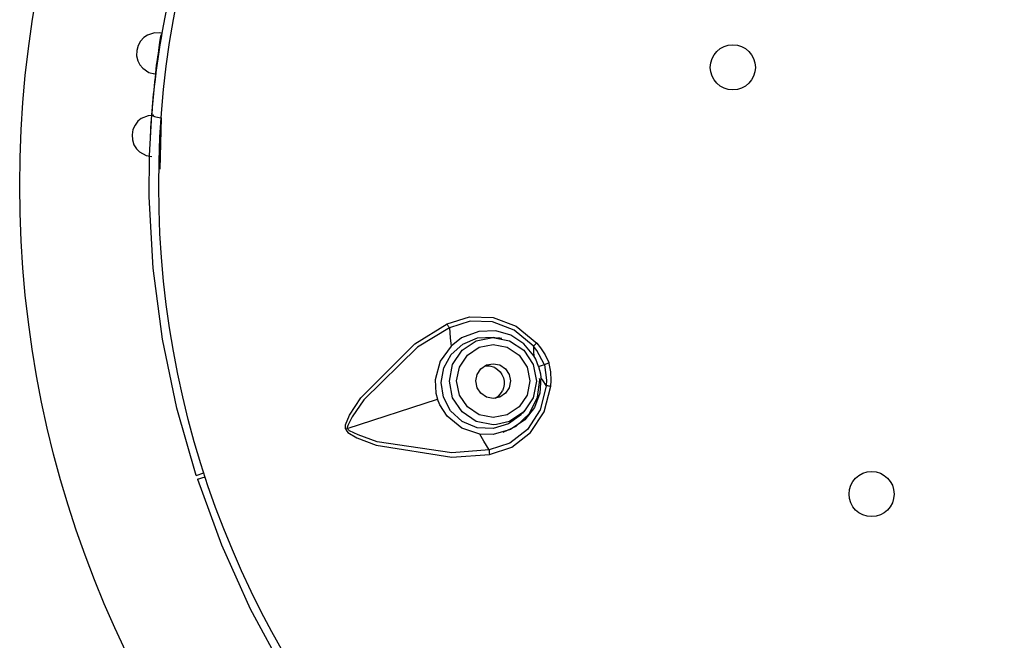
# Model space of a CAD drawing. Header units: millimetres. Extents: x -0.13 to 0.24, y 0 to 1.59.
# Tile 12 of 68: x 0.04 to 0.0683, y 0.4568 to 0.4747. Entities that reach past the tile are written whole.
import ezdxf

# ---------------------------------------------------------------- set-up
doc = ezdxf.new("R2010")
doc.units = ezdxf.units.MM
doc.layers.add('BLOCKS', color=3, linetype='Continuous')

msp = doc.modelspace()

# ---------------------------------------------------------------- linework, layer by layer
at = {"layer": 'BLOCKS'}
for points, knots in [([(0.101966, 0.469931), (0.101966, 0.48705), (0.088091, 0.500928), (0.070972, 0.500928), (0.070972, 0.500928), (0.053853, 0.500928), (0.039976, 0.48705), (0.039976, 0.469931), (0.039976, 0.469931), (0.039976, 0.452815), (0.053853, 0.438935), (0.070972, 0.438935), (0.070972, 0.438935), (0.088091, 0.438935), (0.101966, 0.452815), (0.101966, 0.469931)], [0, 0, 0, 0, 0.25, 0.25, 0.25, 0.25, 0.5, 0.5, 0.5, 0.5, 0.75, 0.75, 0.75, 0.75, 1, 1, 1, 1]), ([(0.097965, 0.469931), (0.097965, 0.484842), (0.08588, 0.496926), (0.070972, 0.496926), (0.070972, 0.496926), (0.056064, 0.496926), (0.043979, 0.484842), (0.043979, 0.469931), (0.043979, 0.469931), (0.043979, 0.455023), (0.056064, 0.442939), (0.070972, 0.442939), (0.070972, 0.442939), (0.08588, 0.442939), (0.097965, 0.455023), (0.097965, 0.469931)], [0, 0, 0, 0, 0.25, 0.25, 0.25, 0.25, 0.5, 0.5, 0.5, 0.5, 0.75, 0.75, 0.75, 0.75, 1, 1, 1, 1]), ([(0.044022, 0.47432), (0.044022, 0.47432), (0.043857, 0.474324), (0.043857, 0.474324), (0.043857, 0.474324), (0.043857, 0.474324), (0.043654, 0.474258), (0.043654, 0.474258), (0.043654, 0.474258), (0.043654, 0.474258), (0.043551, 0.474189), (0.043551, 0.474189), (0.043551, 0.474189), (0.043551, 0.474189), (0.043457, 0.474086), (0.043457, 0.474086), (0.043457, 0.474086), (0.043457, 0.474086), (0.043385, 0.473962), (0.043385, 0.473962), (0.043385, 0.473962), (0.043385, 0.473962), (0.043346, 0.473815), (0.043346, 0.473815), (0.043346, 0.473815), (0.043346, 0.473815), (0.043344, 0.473664), (0.043344, 0.473664), (0.043344, 0.473664), (0.043344, 0.473664), (0.043377, 0.473521), (0.043377, 0.473521), (0.043377, 0.473521), (0.043377, 0.473521), (0.043439, 0.473399), (0.043439, 0.473399), (0.043439, 0.473399), (0.043439, 0.473399), (0.043519, 0.473303), (0.043519, 0.473303), (0.043519, 0.473303), (0.043519, 0.473303), (0.043697, 0.473185), (0.043697, 0.473185), (0.043697, 0.473185), (0.043697, 0.473185), (0.043857, 0.47314), (0.043857, 0.47314)], [0, 0, 0, 0, 0.083333, 0.083333, 0.083333, 0.083333, 0.166667, 0.166667, 0.166667, 0.166667, 0.25, 0.25, 0.25, 0.25, 0.333333, 0.333333, 0.333333, 0.333333, 0.416667, 0.416667, 0.416667, 0.416667, 0.5, 0.5, 0.5, 0.5, 0.583333, 0.583333, 0.583333, 0.583333, 0.666667, 0.666667, 0.666667, 0.666667, 0.75, 0.75, 0.75, 0.75, 0.833333, 0.833333, 0.833333, 0.833333, 0.916667, 0.916667, 0.916667, 0.916667, 1, 1, 1, 1]), ([(0.043902, 0.473272), (0.043902, 0.473272), (0.043919, 0.473397), (0.043919, 0.473397), (0.043919, 0.473397), (0.043919, 0.473397), (0.043944, 0.473552), (0.043944, 0.473552), (0.043944, 0.473552), (0.043944, 0.473552), (0.043956, 0.473637), (0.043956, 0.473637), (0.043956, 0.473637), (0.043956, 0.473637), (0.043969, 0.473728), (0.043969, 0.473728), (0.043969, 0.473728), (0.043969, 0.473728), (0.043981, 0.473815), (0.043981, 0.473815), (0.043981, 0.473815), (0.043981, 0.473815), (0.043994, 0.473902), (0.043994, 0.473902), (0.043994, 0.473902), (0.043994, 0.473902), (0.044014, 0.474057), (0.044014, 0.474057), (0.044014, 0.474057), (0.044014, 0.474057), (0.044037, 0.474229), (0.044037, 0.474229), (0.044037, 0.474229), (0.044037, 0.474229), (0.04408, 0.474312), (0.04408, 0.474312)], [0, 0, 0, 0, 0.111111, 0.111111, 0.111111, 0.111111, 0.222222, 0.222222, 0.222222, 0.222222, 0.333333, 0.333333, 0.333333, 0.333333, 0.444444, 0.444444, 0.444444, 0.444444, 0.555556, 0.555556, 0.555556, 0.555556, 0.666667, 0.666667, 0.666667, 0.666667, 0.777778, 0.777778, 0.777778, 0.777778, 0.888889, 0.888889, 0.888889, 0.888889, 1, 1, 1, 1]), ([(0.06116, 0.47333), (0.06116, 0.473691), (0.06087, 0.47398), (0.06051, 0.47398), (0.06051, 0.47398), (0.060152, 0.47398), (0.05986, 0.473691), (0.05986, 0.47333), (0.05986, 0.47333), (0.05986, 0.472972), (0.060152, 0.47268), (0.06051, 0.47268), (0.06051, 0.47268), (0.06087, 0.47268), (0.06116, 0.472972), (0.06116, 0.47333)], [0, 0, 0, 0, 0.25, 0.25, 0.25, 0.25, 0.5, 0.5, 0.5, 0.5, 0.75, 0.75, 0.75, 0.75, 1, 1, 1, 1]), ([(0.043838, 0.47195), (0.043838, 0.47195), (0.043673, 0.471937), (0.043673, 0.471937), (0.043673, 0.471937), (0.043673, 0.471937), (0.043478, 0.471854), (0.043478, 0.471854), (0.043478, 0.471854), (0.043478, 0.471854), (0.043381, 0.471776), (0.043381, 0.471776), (0.043381, 0.471776), (0.043381, 0.471776), (0.043298, 0.471668), (0.043298, 0.471668), (0.043298, 0.471668), (0.043298, 0.471668), (0.043238, 0.471536), (0.043238, 0.471536), (0.043238, 0.471536), (0.043238, 0.471536), (0.043211, 0.471387), (0.043211, 0.471387), (0.043211, 0.471387), (0.043211, 0.471387), (0.043221, 0.471238), (0.043221, 0.471238), (0.043221, 0.471238), (0.043221, 0.471238), (0.043267, 0.471099), (0.043267, 0.471099), (0.043267, 0.471099), (0.043267, 0.471099), (0.043339, 0.470983), (0.043339, 0.470983), (0.043339, 0.470983), (0.043339, 0.470983), (0.043426, 0.470894), (0.043426, 0.470894), (0.043426, 0.470894), (0.043426, 0.470894), (0.043613, 0.47079), (0.043613, 0.47079), (0.043613, 0.47079), (0.043613, 0.47079), (0.043778, 0.470764), (0.043778, 0.470764)], [0, 0, 0, 0, 0.083333, 0.083333, 0.083333, 0.083333, 0.166667, 0.166667, 0.166667, 0.166667, 0.25, 0.25, 0.25, 0.25, 0.333333, 0.333333, 0.333333, 0.333333, 0.416667, 0.416667, 0.416667, 0.416667, 0.5, 0.5, 0.5, 0.5, 0.583333, 0.583333, 0.583333, 0.583333, 0.666667, 0.666667, 0.666667, 0.666667, 0.75, 0.75, 0.75, 0.75, 0.833333, 0.833333, 0.833333, 0.833333, 0.916667, 0.916667, 0.916667, 0.916667, 1, 1, 1, 1]), ([(0.045055, 0.461573), (0.045055, 0.461573), (0.044505, 0.463512), (0.044505, 0.463512), (0.044505, 0.463512), (0.044505, 0.463512), (0.044091, 0.465495), (0.044091, 0.465495), (0.044091, 0.465495), (0.044091, 0.465495), (0.04382, 0.467541), (0.04382, 0.467541), (0.04382, 0.467541), (0.04382, 0.467541), (0.043704, 0.469604), (0.043704, 0.469604), (0.043704, 0.469604), (0.043704, 0.469604), (0.043712, 0.470793), (0.043712, 0.470793), (0.043712, 0.470793), (0.043712, 0.470793), (0.043776, 0.471974), (0.043776, 0.471974)], [0, 0, 0, 0, 0.166667, 0.166667, 0.166667, 0.166667, 0.333333, 0.333333, 0.333333, 0.333333, 0.5, 0.5, 0.5, 0.5, 0.666667, 0.666667, 0.666667, 0.666667, 0.833333, 0.833333, 0.833333, 0.833333, 1, 1, 1, 1]), ([(0.043776, 0.471974), (0.043776, 0.471974), (0.043778, 0.471962), (0.043778, 0.471962), (0.043778, 0.471962), (0.043778, 0.471962), (0.043795, 0.471948), (0.043795, 0.471948), (0.043795, 0.471948), (0.043795, 0.471948), (0.04382, 0.471933), (0.04382, 0.471933), (0.04382, 0.471933), (0.04382, 0.471933), (0.043853, 0.471919), (0.043853, 0.471919), (0.043853, 0.471919), (0.043853, 0.471919), (0.043896, 0.471906), (0.043896, 0.471906), (0.043896, 0.471906), (0.043896, 0.471906), (0.043944, 0.471898), (0.043944, 0.471898), (0.043944, 0.471898), (0.043944, 0.471898), (0.043996, 0.47189), (0.043996, 0.47189), (0.043996, 0.47189), (0.043996, 0.47189), (0.044051, 0.471881), (0.044051, 0.471881)], [0, 0, 0, 0, 0.125, 0.125, 0.125, 0.125, 0.25, 0.25, 0.25, 0.25, 0.375, 0.375, 0.375, 0.375, 0.5, 0.5, 0.5, 0.5, 0.625, 0.625, 0.625, 0.625, 0.75, 0.75, 0.75, 0.75, 0.875, 0.875, 0.875, 0.875, 1, 1, 1, 1]), ([(0.052282, 0.46594), (0.052282, 0.46594), (0.052926, 0.466141), (0.052926, 0.466141), (0.052926, 0.466141), (0.052926, 0.466141), (0.053605, 0.466123), (0.053605, 0.466123), (0.053605, 0.466123), (0.053605, 0.466123), (0.054271, 0.465872), (0.054271, 0.465872), (0.054271, 0.465872), (0.054271, 0.465872), (0.054867, 0.465384), (0.054867, 0.465384)], [0, 0, 0, 0, 0.25, 0.25, 0.25, 0.25, 0.5, 0.5, 0.5, 0.5, 0.75, 0.75, 0.75, 0.75, 1, 1, 1, 1]), ([(0.049361, 0.46291), (0.049361, 0.46291), (0.049353, 0.462951), (0.049353, 0.462951), (0.049353, 0.462951), (0.049353, 0.462951), (0.049359, 0.463028), (0.049359, 0.463028), (0.049359, 0.463028), (0.049359, 0.463028), (0.049477, 0.463305), (0.049477, 0.463305), (0.049477, 0.463305), (0.049477, 0.463305), (0.049798, 0.463806), (0.049798, 0.463806), (0.049798, 0.463806), (0.049798, 0.463806), (0.051354, 0.465365), (0.051354, 0.465365), (0.051354, 0.465365), (0.051354, 0.465365), (0.052282, 0.46594), (0.052282, 0.46594)], [0, 0, 0, 0, 0.166667, 0.166667, 0.166667, 0.166667, 0.333333, 0.333333, 0.333333, 0.333333, 0.5, 0.5, 0.5, 0.5, 0.666667, 0.666667, 0.666667, 0.666667, 0.833333, 0.833333, 0.833333, 0.833333, 1, 1, 1, 1]), ([(0.052348, 0.465829), (0.052348, 0.465829), (0.05234, 0.465839), (0.05234, 0.465839), (0.05234, 0.465839), (0.05234, 0.465839), (0.052331, 0.465851), (0.052331, 0.465851), (0.052331, 0.465851), (0.052331, 0.465851), (0.052321, 0.465866), (0.052321, 0.465866), (0.052321, 0.465866), (0.052321, 0.465866), (0.052315, 0.46588), (0.052315, 0.46588), (0.052315, 0.46588), (0.052315, 0.46588), (0.052307, 0.465895), (0.052307, 0.465895), (0.052307, 0.465895), (0.052307, 0.465895), (0.052298, 0.465907), (0.052298, 0.465907), (0.052298, 0.465907), (0.052298, 0.465907), (0.05229, 0.465924), (0.05229, 0.465924), (0.05229, 0.465924), (0.05229, 0.465924), (0.052282, 0.46594), (0.052282, 0.46594)], [0, 0, 0, 0, 0.125, 0.125, 0.125, 0.125, 0.25, 0.25, 0.25, 0.25, 0.375, 0.375, 0.375, 0.375, 0.5, 0.5, 0.5, 0.5, 0.625, 0.625, 0.625, 0.625, 0.75, 0.75, 0.75, 0.75, 0.875, 0.875, 0.875, 0.875, 1, 1, 1, 1]), ([(0.054772, 0.465293), (0.054772, 0.465293), (0.054772, 0.465293), (0.054772, 0.465293), (0.054772, 0.465293), (0.054772, 0.465293), (0.05476, 0.465307), (0.05476, 0.465307), (0.05476, 0.465307), (0.05476, 0.465307), (0.054215, 0.465758), (0.054215, 0.465758), (0.054215, 0.465758), (0.054215, 0.465758), (0.05359, 0.465998), (0.05359, 0.465998), (0.05359, 0.465998), (0.05359, 0.465998), (0.052952, 0.466021), (0.052952, 0.466021), (0.052952, 0.466021), (0.052952, 0.466021), (0.052348, 0.465829), (0.052348, 0.465829), (0.052348, 0.465829), (0.052348, 0.465829), (0.052348, 0.465829), (0.052348, 0.465829)], [0, 0, 0, 0, 0.142857, 0.142857, 0.142857, 0.142857, 0.285714, 0.285714, 0.285714, 0.285714, 0.428571, 0.428571, 0.428571, 0.428571, 0.571429, 0.571429, 0.571429, 0.571429, 0.714286, 0.714286, 0.714286, 0.714286, 0.857143, 0.857143, 0.857143, 0.857143, 1, 1, 1, 1]), ([(0.052348, 0.465829), (0.052348, 0.465829), (0.051431, 0.46527), (0.051431, 0.46527), (0.051431, 0.46527), (0.051431, 0.46527), (0.049883, 0.463748), (0.049883, 0.463748), (0.049883, 0.463748), (0.049883, 0.463748), (0.049551, 0.463264), (0.049551, 0.463264), (0.049551, 0.463264), (0.049551, 0.463264), (0.049421, 0.463013), (0.049421, 0.463013), (0.049421, 0.463013), (0.049421, 0.463013), (0.049404, 0.462953), (0.049404, 0.462953), (0.049404, 0.462953), (0.049404, 0.462953), (0.049409, 0.462931), (0.049409, 0.462931), (0.049409, 0.462931), (0.049409, 0.462931), (0.049409, 0.462927), (0.049409, 0.462927)], [0, 0, 0, 0, 0.142857, 0.142857, 0.142857, 0.142857, 0.285714, 0.285714, 0.285714, 0.285714, 0.428571, 0.428571, 0.428571, 0.428571, 0.571429, 0.571429, 0.571429, 0.571429, 0.714286, 0.714286, 0.714286, 0.714286, 0.857143, 0.857143, 0.857143, 0.857143, 1, 1, 1, 1]), ([(0.054428, 0.463332), (0.054428, 0.463332), (0.054056, 0.463057), (0.054056, 0.463057), (0.054056, 0.463057), (0.054056, 0.463057), (0.053613, 0.462922), (0.053613, 0.462922), (0.053613, 0.462922), (0.053613, 0.462922), (0.053147, 0.462947), (0.053147, 0.462947), (0.053147, 0.462947), (0.053147, 0.462947), (0.052721, 0.463125), (0.052721, 0.463125), (0.052721, 0.463125), (0.052721, 0.463125), (0.052385, 0.463432), (0.052385, 0.463432), (0.052385, 0.463432), (0.052385, 0.463432), (0.05218, 0.463825), (0.05218, 0.463825), (0.05218, 0.463825), (0.05218, 0.463825), (0.052114, 0.464251), (0.052114, 0.464251), (0.052114, 0.464251), (0.052114, 0.464251), (0.052193, 0.464676), (0.052193, 0.464676), (0.052193, 0.464676), (0.052193, 0.464676), (0.052404, 0.465057), (0.052404, 0.465057), (0.052404, 0.465057), (0.052404, 0.465057), (0.052733, 0.465357), (0.052733, 0.465357), (0.052733, 0.465357), (0.052733, 0.465357), (0.053155, 0.465535), (0.053155, 0.465535), (0.053155, 0.465535), (0.053155, 0.465535), (0.053621, 0.46556), (0.053621, 0.46556), (0.053621, 0.46556), (0.053621, 0.46556), (0.053741, 0.465524), (0.053741, 0.465524)], [0, 0, 0, 0, 0.076923, 0.076923, 0.076923, 0.076923, 0.153846, 0.153846, 0.153846, 0.153846, 0.230769, 0.230769, 0.230769, 0.230769, 0.307692, 0.307692, 0.307692, 0.307692, 0.384615, 0.384615, 0.384615, 0.384615, 0.461538, 0.461538, 0.461538, 0.461538, 0.538462, 0.538462, 0.538462, 0.538462, 0.615385, 0.615385, 0.615385, 0.615385, 0.692308, 0.692308, 0.692308, 0.692308, 0.769231, 0.769231, 0.769231, 0.769231, 0.846154, 0.846154, 0.846154, 0.846154, 0.923077, 0.923077, 0.923077, 0.923077, 1, 1, 1, 1]), ([(0.052348, 0.465829), (0.052348, 0.465829), (0.052375, 0.465533), (0.052375, 0.465533), (0.052375, 0.465533), (0.052375, 0.465533), (0.052396, 0.465301), (0.052396, 0.465301)], [0, 0, 0, 0, 0.5, 0.5, 0.5, 0.5, 1, 1, 1, 1]), ([(0.054782, 0.465015), (0.054782, 0.465015), (0.054497, 0.465365), (0.054497, 0.465365), (0.054497, 0.465365), (0.054497, 0.465365), (0.054122, 0.465609), (0.054122, 0.465609), (0.054122, 0.465609), (0.054122, 0.465609), (0.053687, 0.465736), (0.053687, 0.465736), (0.053687, 0.465736), (0.053687, 0.465736), (0.053195, 0.465719), (0.053195, 0.465719), (0.053195, 0.465719), (0.053195, 0.465719), (0.0527, 0.465535), (0.0527, 0.465535), (0.0527, 0.465535), (0.0527, 0.465535), (0.052396, 0.465301), (0.052396, 0.465301)], [0, 0, 0, 0, 0.166667, 0.166667, 0.166667, 0.166667, 0.333333, 0.333333, 0.333333, 0.333333, 0.5, 0.5, 0.5, 0.5, 0.666667, 0.666667, 0.666667, 0.666667, 0.833333, 0.833333, 0.833333, 0.833333, 1, 1, 1, 1]), ([(0.052396, 0.465301), (0.052396, 0.465301), (0.052081, 0.46486), (0.052081, 0.46486), (0.052081, 0.46486), (0.052081, 0.46486), (0.05194, 0.46433), (0.05194, 0.46433), (0.05194, 0.46433), (0.05194, 0.46433), (0.051963, 0.463939), (0.051963, 0.463939), (0.051963, 0.463939), (0.051963, 0.463939), (0.052006, 0.463771), (0.052006, 0.463771)], [0, 0, 0, 0, 0.25, 0.25, 0.25, 0.25, 0.5, 0.5, 0.5, 0.5, 0.75, 0.75, 0.75, 0.75, 1, 1, 1, 1]), ([(0.05371, 0.463038), (0.05371, 0.463038), (0.053605, 0.463034), (0.053605, 0.463034), (0.053605, 0.463034), (0.053605, 0.463034), (0.053124, 0.463127), (0.053124, 0.463127), (0.053124, 0.463127), (0.053124, 0.463127), (0.052716, 0.463401), (0.052716, 0.463401), (0.052716, 0.463401), (0.052716, 0.463401), (0.052443, 0.463808), (0.052443, 0.463808), (0.052443, 0.463808), (0.052443, 0.463808), (0.052348, 0.464289), (0.052348, 0.464289), (0.052348, 0.464289), (0.052348, 0.464289), (0.052443, 0.464769), (0.052443, 0.464769), (0.052443, 0.464769), (0.052443, 0.464769), (0.052716, 0.465177), (0.052716, 0.465177), (0.052716, 0.465177), (0.052716, 0.465177), (0.053122, 0.465448), (0.053122, 0.465448), (0.053122, 0.465448), (0.053122, 0.465448), (0.053602, 0.465543), (0.053602, 0.465543), (0.053602, 0.465543), (0.053602, 0.465543), (0.053602, 0.465543), (0.053602, 0.465543)], [0, 0, 0, 0, 0.1, 0.1, 0.1, 0.1, 0.2, 0.2, 0.2, 0.2, 0.3, 0.3, 0.3, 0.3, 0.4, 0.4, 0.4, 0.4, 0.5, 0.5, 0.5, 0.5, 0.6, 0.6, 0.6, 0.6, 0.7, 0.7, 0.7, 0.7, 0.8, 0.8, 0.8, 0.8, 0.9, 0.9, 0.9, 0.9, 1, 1, 1, 1]), ([(0.052557, 0.464293), (0.052557, 0.464293), (0.052638, 0.463889), (0.052638, 0.463889), (0.052638, 0.463889), (0.052638, 0.463889), (0.052868, 0.463545), (0.052868, 0.463545), (0.052868, 0.463545), (0.052868, 0.463545), (0.053209, 0.463316), (0.053209, 0.463316), (0.053209, 0.463316), (0.053209, 0.463316), (0.053613, 0.463237), (0.053613, 0.463237), (0.053613, 0.463237), (0.053613, 0.463237), (0.054016, 0.463316), (0.054016, 0.463316), (0.054016, 0.463316), (0.054016, 0.463316), (0.054358, 0.463545), (0.054358, 0.463545), (0.054358, 0.463545), (0.054358, 0.463545), (0.054586, 0.463889), (0.054586, 0.463889), (0.054586, 0.463889), (0.054586, 0.463889), (0.054666, 0.464293), (0.054666, 0.464293), (0.054666, 0.464293), (0.054666, 0.464293), (0.054586, 0.464696), (0.054586, 0.464696), (0.054586, 0.464696), (0.054586, 0.464696), (0.054356, 0.465038), (0.054356, 0.465038), (0.054356, 0.465038), (0.054356, 0.465038), (0.054014, 0.465266), (0.054014, 0.465266), (0.054014, 0.465266), (0.054014, 0.465266), (0.053613, 0.465346), (0.053613, 0.465346), (0.053613, 0.465346), (0.053613, 0.465346), (0.053207, 0.465266), (0.053207, 0.465266), (0.053207, 0.465266), (0.053207, 0.465266), (0.052866, 0.465038), (0.052866, 0.465038), (0.052866, 0.465038), (0.052866, 0.465038), (0.052638, 0.464696), (0.052638, 0.464696), (0.052638, 0.464696), (0.052638, 0.464696), (0.052557, 0.464293), (0.052557, 0.464293)], [0, 0, 0, 0, 0.0625, 0.0625, 0.0625, 0.0625, 0.125, 0.125, 0.125, 0.125, 0.1875, 0.1875, 0.1875, 0.1875, 0.25, 0.25, 0.25, 0.25, 0.3125, 0.3125, 0.3125, 0.3125, 0.375, 0.375, 0.375, 0.375, 0.4375, 0.4375, 0.4375, 0.4375, 0.5, 0.5, 0.5, 0.5, 0.5625, 0.5625, 0.5625, 0.5625, 0.625, 0.625, 0.625, 0.625, 0.6875, 0.6875, 0.6875, 0.6875, 0.75, 0.75, 0.75, 0.75, 0.8125, 0.8125, 0.8125, 0.8125, 0.875, 0.875, 0.875, 0.875, 0.9375, 0.9375, 0.9375, 0.9375, 1, 1, 1, 1]), ([(0.053602, 0.465543), (0.053602, 0.465543), (0.054081, 0.465448), (0.054081, 0.465448), (0.054081, 0.465448), (0.054081, 0.465448), (0.054488, 0.465177), (0.054488, 0.465177), (0.054488, 0.465177), (0.054488, 0.465177), (0.05476, 0.464769), (0.05476, 0.464769), (0.05476, 0.464769), (0.05476, 0.464769), (0.054855, 0.464289), (0.054855, 0.464289)], [0, 0, 0, 0, 0.25, 0.25, 0.25, 0.25, 0.5, 0.5, 0.5, 0.5, 0.75, 0.75, 0.75, 0.75, 1, 1, 1, 1]), ([(0.055085, 0.464771), (0.055085, 0.464771), (0.055082, 0.464779), (0.055082, 0.464779), (0.055082, 0.464779), (0.055082, 0.464779), (0.054867, 0.465168), (0.054867, 0.465168), (0.054867, 0.465168), (0.054867, 0.465168), (0.054772, 0.465293), (0.054772, 0.465293), (0.054772, 0.465293), (0.054772, 0.465293), (0.054772, 0.465293), (0.054772, 0.465293)], [0, 0, 0, 0, 0.25, 0.25, 0.25, 0.25, 0.5, 0.5, 0.5, 0.5, 0.75, 0.75, 0.75, 0.75, 1, 1, 1, 1]), ([(0.054772, 0.465293), (0.054772, 0.465293), (0.054774, 0.465135), (0.054774, 0.465135), (0.054774, 0.465135), (0.054774, 0.465135), (0.054782, 0.465015), (0.054782, 0.465015)], [0, 0, 0, 0, 0.5, 0.5, 0.5, 0.5, 1, 1, 1, 1]), ([(0.054867, 0.465384), (0.054867, 0.465384), (0.054973, 0.465253), (0.054973, 0.465253), (0.054973, 0.465253), (0.054973, 0.465253), (0.055105, 0.46505), (0.055105, 0.46505), (0.055105, 0.46505), (0.055105, 0.46505), (0.055211, 0.464827), (0.055211, 0.464827), (0.055211, 0.464827), (0.055211, 0.464827), (0.055215, 0.464812), (0.055215, 0.464812)], [0, 0, 0, 0, 0.25, 0.25, 0.25, 0.25, 0.5, 0.5, 0.5, 0.5, 0.75, 0.75, 0.75, 0.75, 1, 1, 1, 1]), ([(0.054915, 0.464715), (0.054915, 0.464715), (0.054834, 0.464918), (0.054834, 0.464918), (0.054834, 0.464918), (0.054834, 0.464918), (0.054782, 0.465015), (0.054782, 0.465015)], [0, 0, 0, 0, 0.5, 0.5, 0.5, 0.5, 1, 1, 1, 1]), ([(0.053112, 0.464293), (0.053112, 0.464293), (0.053149, 0.4641), (0.053149, 0.4641), (0.053149, 0.4641), (0.053149, 0.4641), (0.053259, 0.463939), (0.053259, 0.463939), (0.053259, 0.463939), (0.053259, 0.463939), (0.053422, 0.463831), (0.053422, 0.463831), (0.053422, 0.463831), (0.053422, 0.463831), (0.053613, 0.463792), (0.053613, 0.463792), (0.053613, 0.463792), (0.053613, 0.463792), (0.053803, 0.463831), (0.053803, 0.463831), (0.053803, 0.463831), (0.053803, 0.463831), (0.053967, 0.463939), (0.053967, 0.463939), (0.053967, 0.463939), (0.053967, 0.463939), (0.054074, 0.4641), (0.054074, 0.4641), (0.054074, 0.4641), (0.054074, 0.4641), (0.054112, 0.464293), (0.054112, 0.464293), (0.054112, 0.464293), (0.054112, 0.464293), (0.054074, 0.464483), (0.054074, 0.464483), (0.054074, 0.464483), (0.054074, 0.464483), (0.053965, 0.464645), (0.053965, 0.464645), (0.053965, 0.464645), (0.053965, 0.464645), (0.053801, 0.464754), (0.053801, 0.464754), (0.053801, 0.464754), (0.053801, 0.464754), (0.053613, 0.464792), (0.053613, 0.464792), (0.053613, 0.464792), (0.053613, 0.464792), (0.05342, 0.464754), (0.05342, 0.464754), (0.05342, 0.464754), (0.05342, 0.464754), (0.053259, 0.464645), (0.053259, 0.464645), (0.053259, 0.464645), (0.053259, 0.464645), (0.053149, 0.464483), (0.053149, 0.464483), (0.053149, 0.464483), (0.053149, 0.464483), (0.053112, 0.464293), (0.053112, 0.464293)], [0, 0, 0, 0, 0.0625, 0.0625, 0.0625, 0.0625, 0.125, 0.125, 0.125, 0.125, 0.1875, 0.1875, 0.1875, 0.1875, 0.25, 0.25, 0.25, 0.25, 0.3125, 0.3125, 0.3125, 0.3125, 0.375, 0.375, 0.375, 0.375, 0.4375, 0.4375, 0.4375, 0.4375, 0.5, 0.5, 0.5, 0.5, 0.5625, 0.5625, 0.5625, 0.5625, 0.625, 0.625, 0.625, 0.625, 0.6875, 0.6875, 0.6875, 0.6875, 0.75, 0.75, 0.75, 0.75, 0.8125, 0.8125, 0.8125, 0.8125, 0.875, 0.875, 0.875, 0.875, 0.9375, 0.9375, 0.9375, 0.9375, 1, 1, 1, 1]), ([(0.053654, 0.464678), (0.053654, 0.464678), (0.053509, 0.464723), (0.053509, 0.464723), (0.053509, 0.464723), (0.053509, 0.464723), (0.053369, 0.464723), (0.053369, 0.464723)], [0, 0, 0, 0, 0.5, 0.5, 0.5, 0.5, 1, 1, 1, 1]), ([(0.054915, 0.464715), (0.054915, 0.464715), (0.054969, 0.464502), (0.054969, 0.464502), (0.054969, 0.464502), (0.054969, 0.464502), (0.054983, 0.464394), (0.054983, 0.464394)], [0, 0, 0, 0, 0.5, 0.5, 0.5, 0.5, 1, 1, 1, 1]), ([(0.055085, 0.464771), (0.055085, 0.464771), (0.055087, 0.464761), (0.055087, 0.464761), (0.055087, 0.464761), (0.055087, 0.464761), (0.055145, 0.46432), (0.055145, 0.46432), (0.055145, 0.46432), (0.055145, 0.46432), (0.055138, 0.464164), (0.055138, 0.464164), (0.055138, 0.464164), (0.055138, 0.464164), (0.055138, 0.464164), (0.055138, 0.464164)], [0, 0, 0, 0, 0.25, 0.25, 0.25, 0.25, 0.5, 0.5, 0.5, 0.5, 0.75, 0.75, 0.75, 0.75, 1, 1, 1, 1]), ([(0.055269, 0.464146), (0.055269, 0.464146), (0.055279, 0.464311), (0.055279, 0.464311), (0.055279, 0.464311), (0.055279, 0.464311), (0.055267, 0.464556), (0.055267, 0.464556), (0.055267, 0.464556), (0.055267, 0.464556), (0.055219, 0.4648), (0.055219, 0.4648), (0.055219, 0.4648), (0.055219, 0.4648), (0.055215, 0.464812), (0.055215, 0.464812)], [0, 0, 0, 0, 0.25, 0.25, 0.25, 0.25, 0.5, 0.5, 0.5, 0.5, 0.75, 0.75, 0.75, 0.75, 1, 1, 1, 1]), ([(0.053654, 0.464678), (0.053654, 0.464678), (0.053735, 0.464626), (0.053735, 0.464626), (0.053735, 0.464626), (0.053735, 0.464626), (0.053807, 0.464556), (0.053807, 0.464556), (0.053807, 0.464556), (0.053807, 0.464556), (0.053863, 0.464477), (0.053863, 0.464477), (0.053863, 0.464477), (0.053863, 0.464477), (0.053905, 0.464386), (0.053905, 0.464386), (0.053905, 0.464386), (0.053905, 0.464386), (0.053923, 0.464291), (0.053923, 0.464291), (0.053923, 0.464291), (0.053923, 0.464291), (0.053925, 0.464191), (0.053925, 0.464191), (0.053925, 0.464191), (0.053925, 0.464191), (0.053909, 0.464094), (0.053909, 0.464094), (0.053909, 0.464094), (0.053909, 0.464094), (0.053874, 0.464005), (0.053874, 0.464005)], [0, 0, 0, 0, 0.125, 0.125, 0.125, 0.125, 0.25, 0.25, 0.25, 0.25, 0.375, 0.375, 0.375, 0.375, 0.5, 0.5, 0.5, 0.5, 0.625, 0.625, 0.625, 0.625, 0.75, 0.75, 0.75, 0.75, 0.875, 0.875, 0.875, 0.875, 1, 1, 1, 1]), ([(0.054983, 0.464394), (0.054983, 0.464394), (0.054958, 0.463945), (0.054958, 0.463945), (0.054958, 0.463945), (0.054958, 0.463945), (0.054799, 0.463527), (0.054799, 0.463527), (0.054799, 0.463527), (0.054799, 0.463527), (0.054522, 0.463169), (0.054522, 0.463169), (0.054522, 0.463169), (0.054522, 0.463169), (0.054112, 0.462891), (0.054112, 0.462891), (0.054112, 0.462891), (0.054112, 0.462891), (0.053605, 0.462751), (0.053605, 0.462751), (0.053605, 0.462751), (0.053605, 0.462751), (0.053222, 0.462761), (0.053222, 0.462761)], [0, 0, 0, 0, 0.166667, 0.166667, 0.166667, 0.166667, 0.333333, 0.333333, 0.333333, 0.333333, 0.5, 0.5, 0.5, 0.5, 0.666667, 0.666667, 0.666667, 0.666667, 0.833333, 0.833333, 0.833333, 0.833333, 1, 1, 1, 1]), ([(0.055138, 0.464164), (0.055138, 0.464164), (0.055138, 0.464164), (0.055138, 0.464164), (0.055138, 0.464164), (0.055138, 0.464164), (0.055136, 0.464146), (0.055136, 0.464146), (0.055136, 0.464146), (0.055136, 0.464146), (0.054965, 0.463461), (0.054965, 0.463461), (0.054965, 0.463461), (0.054965, 0.463461), (0.054598, 0.462898), (0.054598, 0.462898), (0.054598, 0.462898), (0.054598, 0.462898), (0.054093, 0.462504), (0.054093, 0.462504), (0.054093, 0.462504), (0.054093, 0.462504), (0.053493, 0.462306), (0.053493, 0.462306), (0.053493, 0.462306), (0.053493, 0.462306), (0.053493, 0.462306), (0.053493, 0.462306)], [0, 0, 0, 0, 0.142857, 0.142857, 0.142857, 0.142857, 0.285714, 0.285714, 0.285714, 0.285714, 0.428571, 0.428571, 0.428571, 0.428571, 0.571429, 0.571429, 0.571429, 0.571429, 0.714286, 0.714286, 0.714286, 0.714286, 0.857143, 0.857143, 0.857143, 0.857143, 1, 1, 1, 1]), ([(0.053503, 0.462177), (0.053503, 0.462177), (0.054145, 0.46239), (0.054145, 0.46239), (0.054145, 0.46239), (0.054145, 0.46239), (0.054681, 0.462806), (0.054681, 0.462806), (0.054681, 0.462806), (0.054681, 0.462806), (0.055074, 0.463401), (0.055074, 0.463401), (0.055074, 0.463401), (0.055074, 0.463401), (0.055269, 0.464146), (0.055269, 0.464146)], [0, 0, 0, 0, 0.25, 0.25, 0.25, 0.25, 0.5, 0.5, 0.5, 0.5, 0.75, 0.75, 0.75, 0.75, 1, 1, 1, 1]), ([(0.054855, 0.464289), (0.054855, 0.464289), (0.05476, 0.463808), (0.05476, 0.463808), (0.05476, 0.463808), (0.05476, 0.463808), (0.05449, 0.463401), (0.05449, 0.463401), (0.05449, 0.463401), (0.05449, 0.463401), (0.054083, 0.463127), (0.054083, 0.463127), (0.054083, 0.463127), (0.054083, 0.463127), (0.05371, 0.463038), (0.05371, 0.463038)], [0, 0, 0, 0, 0.25, 0.25, 0.25, 0.25, 0.5, 0.5, 0.5, 0.5, 0.75, 0.75, 0.75, 0.75, 1, 1, 1, 1]), ([(0.053894, 0.462821), (0.053894, 0.462821), (0.054275, 0.462991), (0.054275, 0.462991), (0.054275, 0.462991), (0.054275, 0.462991), (0.054658, 0.463355), (0.054658, 0.463355), (0.054658, 0.463355), (0.054658, 0.463355), (0.05489, 0.463823), (0.05489, 0.463823), (0.05489, 0.463823), (0.05489, 0.463823), (0.05495, 0.464328), (0.05495, 0.464328), (0.05495, 0.464328), (0.05495, 0.464328), (0.054942, 0.464361), (0.054942, 0.464361)], [0, 0, 0, 0, 0.2, 0.2, 0.2, 0.2, 0.4, 0.4, 0.4, 0.4, 0.6, 0.6, 0.6, 0.6, 0.8, 0.8, 0.8, 0.8, 1, 1, 1, 1]), ([(0.055138, 0.464164), (0.055138, 0.464164), (0.055047, 0.464293), (0.055047, 0.464293), (0.055047, 0.464293), (0.055047, 0.464293), (0.054983, 0.464394), (0.054983, 0.464394)], [0, 0, 0, 0, 0.5, 0.5, 0.5, 0.5, 1, 1, 1, 1]), ([(0.053669, 0.463802), (0.053669, 0.463802), (0.05377, 0.463868), (0.05377, 0.463868), (0.05377, 0.463868), (0.05377, 0.463868), (0.053847, 0.463957), (0.053847, 0.463957), (0.053847, 0.463957), (0.053847, 0.463957), (0.053874, 0.464005), (0.053874, 0.464005)], [0, 0, 0, 0, 0.333333, 0.333333, 0.333333, 0.333333, 0.666667, 0.666667, 0.666667, 0.666667, 1, 1, 1, 1]), ([(0.053222, 0.462761), (0.053222, 0.462761), (0.05271, 0.462933), (0.05271, 0.462933), (0.05271, 0.462933), (0.05271, 0.462933), (0.052282, 0.463278), (0.052282, 0.463278), (0.052282, 0.463278), (0.052282, 0.463278), (0.052071, 0.463608), (0.052071, 0.463608), (0.052071, 0.463608), (0.052071, 0.463608), (0.052006, 0.463771), (0.052006, 0.463771)], [0, 0, 0, 0, 0.25, 0.25, 0.25, 0.25, 0.5, 0.5, 0.5, 0.5, 0.75, 0.75, 0.75, 0.75, 1, 1, 1, 1]), ([(0.049361, 0.46291), (0.049361, 0.46291), (0.049376, 0.462873), (0.049376, 0.462873), (0.049376, 0.462873), (0.049376, 0.462873), (0.049429, 0.462813), (0.049429, 0.462813), (0.049429, 0.462813), (0.049429, 0.462813), (0.049686, 0.462657), (0.049686, 0.462657), (0.049686, 0.462657), (0.049686, 0.462657), (0.050241, 0.462442), (0.050241, 0.462442), (0.050241, 0.462442), (0.050241, 0.462442), (0.052416, 0.462096), (0.052416, 0.462096), (0.052416, 0.462096), (0.052416, 0.462096), (0.053503, 0.462177), (0.053503, 0.462177)], [0, 0, 0, 0, 0.166667, 0.166667, 0.166667, 0.166667, 0.333333, 0.333333, 0.333333, 0.333333, 0.5, 0.5, 0.5, 0.5, 0.666667, 0.666667, 0.666667, 0.666667, 0.833333, 0.833333, 0.833333, 0.833333, 1, 1, 1, 1]), ([(0.053493, 0.462306), (0.053493, 0.462306), (0.052423, 0.462219), (0.052423, 0.462219), (0.052423, 0.462219), (0.052423, 0.462219), (0.050274, 0.462539), (0.050274, 0.462539), (0.050274, 0.462539), (0.050274, 0.462539), (0.049725, 0.462738), (0.049725, 0.462738), (0.049725, 0.462738), (0.049725, 0.462738), (0.049471, 0.46286), (0.049471, 0.46286), (0.049471, 0.46286), (0.049471, 0.46286), (0.049423, 0.4629), (0.049423, 0.4629), (0.049423, 0.4629), (0.049423, 0.4629), (0.049411, 0.462922), (0.049411, 0.462922), (0.049411, 0.462922), (0.049411, 0.462922), (0.049409, 0.462927), (0.049409, 0.462927)], [0, 0, 0, 0, 0.142857, 0.142857, 0.142857, 0.142857, 0.285714, 0.285714, 0.285714, 0.285714, 0.428571, 0.428571, 0.428571, 0.428571, 0.571429, 0.571429, 0.571429, 0.571429, 0.714286, 0.714286, 0.714286, 0.714286, 0.857143, 0.857143, 0.857143, 0.857143, 1, 1, 1, 1]), ([(0.053493, 0.462306), (0.053493, 0.462306), (0.053337, 0.46256), (0.053337, 0.46256), (0.053337, 0.46256), (0.053337, 0.46256), (0.053222, 0.462761), (0.053222, 0.462761)], [0, 0, 0, 0, 0.5, 0.5, 0.5, 0.5, 1, 1, 1, 1]), ([(0.053493, 0.462306), (0.053493, 0.462306), (0.053493, 0.462293), (0.053493, 0.462293), (0.053493, 0.462293), (0.053493, 0.462293), (0.053495, 0.462277), (0.053495, 0.462277), (0.053495, 0.462277), (0.053495, 0.462277), (0.053495, 0.46226), (0.053495, 0.46226), (0.053495, 0.46226), (0.053495, 0.46226), (0.053495, 0.462243), (0.053495, 0.462243), (0.053495, 0.462243), (0.053495, 0.462243), (0.053497, 0.462229), (0.053497, 0.462229), (0.053497, 0.462229), (0.053497, 0.462229), (0.053499, 0.46221), (0.053499, 0.46221), (0.053499, 0.46221), (0.053499, 0.46221), (0.053501, 0.462194), (0.053501, 0.462194), (0.053501, 0.462194), (0.053501, 0.462194), (0.053503, 0.462177), (0.053503, 0.462177)], [0, 0, 0, 0, 0.125, 0.125, 0.125, 0.125, 0.25, 0.25, 0.25, 0.25, 0.375, 0.375, 0.375, 0.375, 0.5, 0.5, 0.5, 0.5, 0.625, 0.625, 0.625, 0.625, 0.75, 0.75, 0.75, 0.75, 0.875, 0.875, 0.875, 0.875, 1, 1, 1, 1]), ([(0.065155, 0.461035), (0.065155, 0.461393), (0.064865, 0.461685), (0.064507, 0.461685), (0.064507, 0.461685), (0.064149, 0.461685), (0.063857, 0.461393), (0.063857, 0.461035), (0.063857, 0.461035), (0.063857, 0.460674), (0.064149, 0.460385), (0.064507, 0.460385), (0.064507, 0.460385), (0.064865, 0.460385), (0.065155, 0.460674), (0.065155, 0.461035)], [0, 0, 0, 0, 0.25, 0.25, 0.25, 0.25, 0.5, 0.5, 0.5, 0.5, 0.75, 0.75, 0.75, 0.75, 1, 1, 1, 1]), ([(0.045091, 0.461461), (0.045091, 0.461461), (0.045784, 0.459569), (0.045784, 0.459569), (0.045784, 0.459569), (0.045784, 0.459569), (0.046616, 0.457723), (0.046616, 0.457723), (0.046616, 0.457723), (0.046616, 0.457723), (0.047599, 0.455907), (0.047599, 0.455907), (0.047599, 0.455907), (0.047599, 0.455907), (0.048717, 0.45417), (0.048717, 0.45417), (0.048717, 0.45417), (0.048717, 0.45417), (0.049423, 0.453212), (0.049423, 0.453212), (0.049423, 0.453212), (0.049423, 0.453212), (0.05017, 0.452291), (0.05017, 0.452291)], [0, 0, 0, 0, 0.166667, 0.166667, 0.166667, 0.166667, 0.333333, 0.333333, 0.333333, 0.333333, 0.5, 0.5, 0.5, 0.5, 0.666667, 0.666667, 0.666667, 0.666667, 0.833333, 0.833333, 0.833333, 0.833333, 1, 1, 1, 1])]:
    msp.add_open_spline(points, degree=3, knots=knots, dxfattribs=at)
for points in [[(0.044232, 0.475171), (0.044014, 0.474117), (0.043861, 0.473049), (0.043776, 0.471974)], [(0.04408, 0.474312), (0.04408, 0.474312), (0.043989, 0.474326), (0.043989, 0.474326)], [(0.0439, 0.473274), (0.043824, 0.472637), (0.043768, 0.471997), (0.043733, 0.471358)], [(0.043915, 0.473136), (0.043915, 0.473136), (0.043824, 0.473144), (0.043824, 0.473144)], [(0.044051, 0.471881), (0.044051, 0.471881), (0.04401, 0.470399), (0.04401, 0.470399)], [(0.053861, 0.465516), (0.053861, 0.465516), (0.053745, 0.465541), (0.053745, 0.465541)], [(0.054867, 0.465384), (0.054834, 0.465357), (0.054801, 0.465324), (0.054772, 0.465293)], [(0.054772, 0.465293), (0.054772, 0.465293), (0.054772, 0.465293), (0.054772, 0.465293)], [(0.054915, 0.464715), (0.054915, 0.464715), (0.055085, 0.464771), (0.055085, 0.464771)], [(0.055085, 0.464771), (0.055085, 0.464771), (0.055215, 0.464812), (0.055215, 0.464812)], [(0.055138, 0.464164), (0.055182, 0.464156), (0.055225, 0.46415), (0.055269, 0.464146)], [(0.055138, 0.464164), (0.055138, 0.464164), (0.055138, 0.464164), (0.055138, 0.464164)], [(0.049409, 0.462927), (0.049409, 0.462927), (0.052006, 0.463771), (0.052006, 0.463771)], [(0.054455, 0.463361), (0.054455, 0.463361), (0.054534, 0.463448), (0.054534, 0.463448)], [(0.049361, 0.46291), (0.049361, 0.46291), (0.049409, 0.462927), (0.049409, 0.462927)], [(0.045055, 0.461573), (0.045055, 0.461573), (0.045281, 0.461647), (0.045281, 0.461647)], [(0.045091, 0.461461), (0.045091, 0.461461), (0.045316, 0.461535), (0.045316, 0.461535)]]:
    msp.add_open_spline(points, degree=3, dxfattribs=at)

doc.saveas('drawing.dxf')
